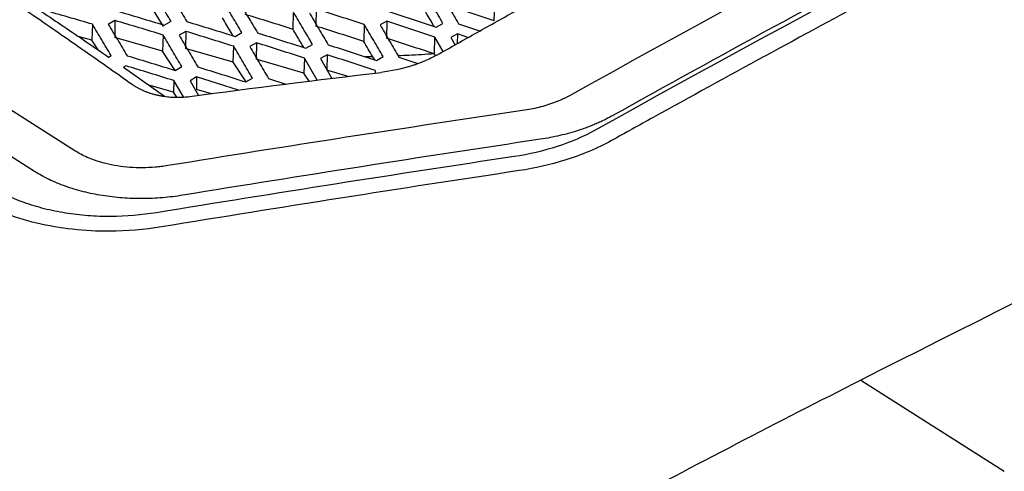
# Model space of a CAD drawing. Header units: millimetres. Extents: x -1263 to 1500, y -1080 to 1468.
# Tile 53 of 166: x 1214 to 1262, y -676 to -653. Entities that reach past the tile are written whole.
import ezdxf

# ---------------------------------------------------------------- set-up
doc = ezdxf.new("R2010")
doc.units = ezdxf.units.MM

msp = doc.modelspace()

# ---------------------------------------------------------------- linework, layer by layer
at = {"color": 7, "linetype": 'Continuous', "lineweight": 25}
for p, q in [((1216.286, -659.719), (1177.283, -634.988)), ((1214.287, -660.739), (1175.265, -635.995)), ((1220.671, -653.575), (1220.089, -652.607)), ((1227.087, -653.716), (1227.117, -652.881)), ((1228.228, -652.713), (1228.215, -653.553)), ((1237.039, -653.297), (1237.07, -652.463)), ((1218.274, -653.28), (1217.944, -653.469)), ((1218.274, -653.28), (1218.26, -654.117)), ((1220.716, -653.507), (1221.048, -653.318)), ((1231.726, -653.314), (1231.394, -653.499)), ((1231.726, -653.314), (1231.713, -654.154)), ((1234.168, -653.603), (1234.5, -653.42)), ((1217.158, -653.465), (1217.129, -654.259)), ((1221.773, -653.818), (1221.443, -654.006)), ((1221.773, -653.818), (1221.759, -654.657)), ((1224.215, -654.062), (1224.546, -653.874)), ((1230.614, -653.476), (1230.584, -654.31)), ((1235.281, -653.448), (1236.367, -653.812)), ((1217.129, -654.259), (1216.448, -654.063)), ((1217.444, -654.737), (1217.129, -654.259)), ((1220.628, -654.799), (1218.26, -654.117)), ((1220.658, -653.996), (1220.628, -654.799)), ((1225.271, -654.382), (1224.942, -654.569)), ((1225.271, -654.382), (1225.258, -655.196)), ((1234.08, -654.932), (1234.111, -654.097)), ((1234.523, -654.813), (1234.111, -654.097)), ((1235.224, -653.942), (1234.894, -654.125)), ((1234.894, -654.125), (1235.108, -654.495)), ((1235.224, -653.942), (1235.216, -654.437)), ((1235.781, -654.13), (1235.224, -653.942)), ((1221.25, -655.744), (1220.628, -654.799)), ((1224.127, -655.338), (1221.759, -654.657)), ((1224.127, -655.338), (1224.156, -654.554)), ((1227.713, -654.643), (1228.043, -654.457)), ((1217.957, -655.085), (1218.084, -655.012)), ((1224.767, -656.311), (1224.127, -655.338)), ((1227.627, -655.878), (1225.258, -655.196)), ((1227.654, -655.139), (1227.627, -655.878)), ((1228.285, -656.229), (1227.654, -655.139)), ((1228.77, -654.974), (1228.441, -655.159)), ((1228.441, -655.159), (1229.014, -656.14)), ((1228.77, -654.974), (1228.757, -655.736)), ((1231.027, -655.072), (1230.677, -655.077)), ((1231.127, -655.223), (1231.027, -655.072)), ((1231.21, -655.25), (1231.539, -655.066)), ((1232.326, -655.091), (1233.27, -655.405)), ((1234.08, -654.932), (1234.077, -654.931)), ((1234.138, -655.021), (1234.08, -654.932)), ((1218.815, -655.516), (1218.689, -655.589)), ((1218.689, -655.589), (1220.731, -657.016)), ((1221.256, -655.746), (1221.583, -655.559)), ((1229.82, -656.042), (1228.757, -655.736)), ((1231.15, -655.751), (1231.145, -655.88)), ((1221.195, -656.247), (1221.173, -656.823)), ((1221.664, -657.052), (1221.195, -656.247)), ((1222.314, -656.071), (1221.989, -656.258)), ((1221.989, -656.258), (1222.413, -656.98)), ((1222.314, -656.071), (1222.304, -656.682)), ((1224.386, -656.725), (1222.314, -656.071)), ((1224.754, -656.318), (1225.08, -656.132)), ((1225.873, -656.149), (1226.723, -656.423)), ((1227.889, -656.277), (1227.627, -655.878)), ((1221.173, -656.823), (1219.954, -656.473)), ((1221.334, -657.068), (1221.173, -656.823)), ((1223.053, -656.897), (1222.304, -656.682)), ((1255.181, -671.063), (1262.285, -675.568))]:
    msp.add_line(p, q, dxfattribs=at)
for points, knots in [([(1378.842, -596.971), (1356.139, -604.012), (1333.188, -612.571), (1287.071, -632.62), (1263.905, -644.11), (1240.772, -656.996)], [0, 0, 0, 0, 0.5, 0.5, 1, 1, 1, 1]), ([(1306.679, -626.039), (1301.373, -628.399), (1296.062, -630.834), (1285.434, -635.859), (1280.116, -638.448), (1264.158, -646.441), (1253.513, -652.072), (1242.873, -657.998)], [0, 0, 0, 0, 0.25, 0.25, 0.5, 0.5, 1, 1, 1, 1]), ([(1308.082, -626.624), (1290.768, -634.277), (1273.392, -642.754), (1252.274, -654.031), (1248.592, -656.033), (1244.22, -658.453), (1243.534, -658.834), (1242.847, -659.216)], [0.7060925, 0.7060925, 0.7060925, 0.7060925, 0.9411624, 0.9411624, 0.9907634, 0.9907634, 1, 1, 1, 1]), ([(1234.2, -654.989), (1234.864, -654.615), (1236.193, -653.868), (1238.186, -652.759), (1240.179, -651.657), (1242.171, -650.564), (1244.164, -649.48), (1246.157, -648.404), (1248.15, -647.336), (1250.142, -646.277), (1252.135, -645.227), (1254.128, -644.185), (1256.12, -643.151), (1258.113, -642.126), (1260.105, -641.11), (1262.098, -640.102), (1264.09, -639.103), (1266.083, -638.111), (1268.075, -637.129), (1270.068, -636.155), (1271.396, -635.512), (1272.06, -635.191)], [0, 0, 0, 0, 0.05265, 0.105293, 0.15793, 0.210563, 0.263191, 0.315817, 0.368439, 0.42106, 0.47368, 0.5263, 0.578921, 0.631543, 0.684167, 0.736794, 0.789424, 0.842059, 0.8947, 0.947347, 1, 1, 1, 1]), ([(1190.064, -638.006), (1190.485, -638.242), (1191.329, -638.714), (1192.594, -639.433), (1193.859, -640.159), (1195.124, -640.894), (1196.388, -641.637), (1197.653, -642.388), (1198.917, -643.148), (1200.181, -643.916), (1201.445, -644.692), (1202.709, -645.477), (1203.972, -646.269), (1205.236, -647.071), (1206.499, -647.88), (1207.762, -648.698), (1209.025, -649.524), (1210.288, -650.358), (1211.55, -651.201), (1212.813, -652.051), (1214.075, -652.911), (1215.337, -653.778), (1216.599, -654.654), (1217.861, -655.538), (1218.702, -656.134), (1219.122, -656.432)], [0, 0, 0, 0, 0.043526, 0.08704, 0.130541, 0.174032, 0.217513, 0.260987, 0.304453, 0.347914, 0.39137, 0.434823, 0.478275, 0.521725, 0.565177, 0.60863, 0.652086, 0.695547, 0.739013, 0.782487, 0.825968, 0.869459, 0.91296, 0.956474, 1, 1, 1, 1]), ([(1221.048, -653.318), (1220.893, -653.059), (1220.584, -652.542), (1220.275, -652.029), (1220.12, -651.773)], [0, 0, 0, 0, 0.500529, 1, 1, 1, 1]), ([(1220.897, -651.781), (1221.052, -652.038), (1221.363, -652.551), (1221.674, -653.069), (1221.829, -653.328)], [0, 0, 0, 0, 0.499468, 1, 1, 1, 1]), ([(1234.5, -653.42), (1234.346, -653.154), (1234.037, -652.623), (1233.729, -652.095), (1233.574, -651.832)], [0, 0, 0, 0, 0.500501, 1, 1, 1, 1]), ([(1234.348, -651.859), (1234.503, -652.123), (1234.814, -652.651), (1235.125, -653.182), (1235.281, -653.448)], [0, 0, 0, 0, 0.499527, 1, 1, 1, 1]), ([(1224.546, -653.874), (1224.391, -653.613), (1224.083, -653.091), (1223.774, -652.572), (1223.619, -652.314)], [0, 0, 0, 0, 0.500557, 1, 1, 1, 1]), ([(1224.396, -652.327), (1224.551, -652.586), (1224.862, -653.105), (1225.173, -653.628), (1225.328, -653.89)], [0, 0, 0, 0, 0.499447, 1, 1, 1, 1]), ([(1214.646, -652.843), (1215.014, -653.089), (1215.75, -653.582), (1216.853, -654.33), (1217.589, -654.833), (1217.957, -655.085)], [0, 0, 0, 0, 0.33311, 0.666441, 1, 1, 1, 1]), ([(1217.158, -653.465), (1216.761, -653.348), (1215.966, -653.114), (1215.171, -652.884), (1214.774, -652.769)], [0, 0, 0, 0, 0.5003866, 1, 1, 1, 1]), ([(1218.33, -652.793), (1218.728, -652.911), (1219.523, -653.147), (1220.318, -653.387), (1220.716, -653.507)], [0, 0, 0, 0, 0.499575, 1, 1, 1, 1]), ([(1228.043, -654.457), (1227.889, -654.193), (1227.58, -653.666), (1227.272, -653.143), (1227.117, -652.881)], [0, 0, 0, 0, 0.50055, 1, 1, 1, 1]), ([(1227.895, -652.9), (1228.05, -653.162), (1228.361, -653.686), (1228.672, -654.213), (1228.827, -654.478)], [0, 0, 0, 0, 0.499458, 1, 1, 1, 1]), ([(1230.614, -653.476), (1230.217, -653.347), (1229.421, -653.091), (1228.626, -652.839), (1228.228, -652.713)], [0, 0, 0, 0, 0.5004142, 1, 1, 1, 1]), ([(1231.782, -652.825), (1232.18, -652.954), (1232.975, -653.211), (1233.77, -653.472), (1234.168, -653.603)], [0, 0, 0, 0, 0.499624, 1, 1, 1, 1]), ([(1234.073, -653.572), (1234.031, -653.501), (1233.855, -653.197), (1233.679, -652.896), (1233.544, -652.666)], [0, 0, 0, 0, 0.235398, 1, 1, 1, 1]), ([(1220.658, -653.996), (1220.26, -653.876), (1219.466, -653.635), (1218.671, -653.398), (1218.274, -653.28)], [0, 0, 0, 0, 0.500427, 1, 1, 1, 1]), ([(1221.829, -653.328), (1222.227, -653.45), (1223.022, -653.692), (1223.817, -653.938), (1224.215, -654.062)], [0, 0, 0, 0, 0.499558, 1, 1, 1, 1]), ([(1224.113, -654.031), (1224.073, -653.963), (1223.899, -653.667), (1223.724, -653.374), (1223.589, -653.148)], [0, 0, 0, 0, 0.2287205, 1, 1, 1, 1]), ([(1234.111, -654.097), (1233.713, -653.965), (1232.918, -653.702), (1232.124, -653.443), (1231.726, -653.314)], [0, 0, 0, 0, 0.500348, 1, 1, 1, 1]), ([(1218.084, -655.012), (1217.93, -654.753), (1217.621, -654.235), (1217.313, -653.722), (1217.158, -653.465)], [0, 0, 0, 0, 0.500517, 1, 1, 1, 1]), ([(1217.944, -653.469), (1218.099, -653.726), (1218.409, -654.241), (1218.719, -654.759), (1218.875, -655.019)], [0, 0, 0, 0, 0.499479, 1, 1, 1, 1]), ([(1224.156, -654.554), (1223.759, -654.43), (1222.964, -654.183), (1222.17, -653.939), (1221.773, -653.818)], [0, 0, 0, 0, 0.500438, 1, 1, 1, 1]), ([(1225.328, -653.89), (1225.726, -654.014), (1226.52, -654.263), (1227.315, -654.516), (1227.713, -654.643)], [0, 0, 0, 0, 0.499573, 1, 1, 1, 1]), ([(1227.614, -654.612), (1227.556, -654.513), (1227.38, -654.213), (1227.204, -653.915), (1227.087, -653.716)], [0, 0, 0, 0, 0.330535, 1, 1, 1, 1]), ([(1231.539, -655.066), (1231.385, -654.8), (1231.077, -654.268), (1230.768, -653.74), (1230.614, -653.476)], [0, 0, 0, 0, 0.500505, 1, 1, 1, 1]), ([(1231.394, -653.499), (1231.55, -653.764), (1231.86, -654.292), (1232.171, -654.825), (1232.326, -655.091)], [0, 0, 0, 0, 0.499523, 1, 1, 1, 1]), ([(1221.583, -655.559), (1221.429, -655.297), (1221.12, -654.775), (1220.812, -654.256), (1220.658, -653.996)], [0, 0, 0, 0, 0.500548, 1, 1, 1, 1]), ([(1221.443, -654.006), (1221.598, -654.266), (1221.908, -654.785), (1222.218, -655.309), (1222.374, -655.571)], [0, 0, 0, 0, 0.499455, 1, 1, 1, 1]), ([(1227.654, -655.139), (1227.256, -655.012), (1226.462, -654.758), (1225.668, -654.507), (1225.271, -654.382)], [0, 0, 0, 0, 0.50042, 1, 1, 1, 1]), ([(1225.08, -656.132), (1224.926, -655.868), (1224.618, -655.34), (1224.31, -654.816), (1224.156, -654.554)], [0, 0, 0, 0, 0.500544, 1, 1, 1, 1]), ([(1224.942, -654.569), (1225.097, -654.831), (1225.407, -655.356), (1225.717, -655.884), (1225.873, -656.149)], [0, 0, 0, 0, 0.499462, 1, 1, 1, 1]), ([(1228.827, -654.478), (1229.224, -654.605), (1230.019, -654.861), (1230.813, -655.12), (1231.21, -655.25)], [0, 0, 0, 0, 0.499622, 1, 1, 1, 1]), ([(1218.875, -655.019), (1219.271, -655.139), (1220.065, -655.379), (1220.859, -655.624), (1221.256, -655.746)], [0, 0, 0, 0, 0.499545, 1, 1, 1, 1]), ([(1231.15, -655.751), (1230.753, -655.62), (1229.96, -655.359), (1229.166, -655.102), (1228.77, -654.974)], [0, 0, 0, 0, 0.50035, 1, 1, 1, 1]), ([(1234.077, -654.931), (1233.656, -654.958), (1233.061, -654.996), (1232.464, -655.02), (1232.288, -655.027)], [0, 0, 0, 0, 0.706675, 1, 1, 1, 1]), ([(1233.584, -655.291), (1233.53, -655.313), (1233.422, -655.358), (1233.254, -655.421), (1233.084, -655.481), (1232.968, -655.518), (1232.91, -655.537)], [0, 0, 0, 0, 0.250173, 0.50005, 0.749902, 1, 1, 1, 1]), ([(1221.195, -656.247), (1220.798, -656.124), (1220.005, -655.878), (1219.211, -655.637), (1218.815, -655.516)], [0, 0, 0, 0, 0.500452, 1, 1, 1, 1]), ([(1222.374, -655.571), (1222.77, -655.694), (1223.564, -655.941), (1224.357, -656.192), (1224.754, -656.318)], [0, 0, 0, 0, 0.499562, 1, 1, 1, 1]), ([(1219.122, -656.432), (1219.162, -656.459), (1219.241, -656.513), (1219.367, -656.589), (1219.499, -656.659), (1219.636, -656.724), (1219.779, -656.784), (1219.926, -656.839), (1220.077, -656.888), (1220.23, -656.932), (1220.386, -656.969), (1220.544, -657.001), (1220.704, -657.028), (1220.866, -657.048), (1221.028, -657.063), (1221.189, -657.073), (1221.349, -657.076), (1221.509, -657.075), (1221.667, -657.067), (1221.825, -657.055), (1221.928, -657.042), (1221.98, -657.036)], [0, 0, 0, 0, 0.055359, 0.110097, 0.164402, 0.218453, 0.272442, 0.326491, 0.380196, 0.433324, 0.486033, 0.538551, 0.591044, 0.643367, 0.695362, 0.746878, 0.797881, 0.84855, 0.899031, 0.949467, 1, 1, 1, 1]), ([(1240.772, -656.996), (1240.721, -657.023), (1240.618, -657.079), (1240.455, -657.158), (1240.286, -657.234), (1240.109, -657.306), (1239.926, -657.374), (1239.674, -657.46), (1239.353, -657.554), (1238.959, -657.648), (1238.69, -657.693), (1238.556, -657.715)], [0, 0, 0, 0, 0.081636, 0.163798, 0.246654, 0.330365, 0.415089, 0.500978, 0.670784, 0.836702, 1, 1, 1, 1]), ([(1242.873, -657.998), (1242.801, -658.038), (1242.657, -658.116), (1242.433, -658.228), (1242.203, -658.335), (1241.966, -658.437), (1241.723, -658.533), (1241.474, -658.625), (1241.156, -658.733), (1240.765, -658.851), (1240.295, -658.971), (1239.815, -659.074), (1239.487, -659.126), (1239.323, -659.153)], [0, 0, 0, 0, 0.071676, 0.143106, 0.214391, 0.285631, 0.356926, 0.428376, 0.500082, 0.625319, 0.750026, 0.87474, 1, 1, 1, 1]), ([(1242.039, -658.703), (1241.474, -659.017), (1240.842, -659.286), (1239.486, -659.727), (1238.775, -659.896), (1238.028, -660.008)], [0, 0, 0, 0, 0.5, 0.5, 1, 1, 1, 1]), ([(1242.847, -659.216), (1242.153, -659.603), (1241.371, -659.931), (1239.819, -660.413), (1239.064, -660.585), (1238.285, -660.702)], [0.68881422, 0.68881422, 0.68881422, 0.68881422, 0.69816023, 0.69816023, 0.70609252, 0.70609252, 0.70609252, 0.70609252]), ([(1220.895, -660.454), (1220.783, -660.47), (1220.576, -660.5), (1220.159, -660.547), (1219.64, -660.569), (1219.011, -660.547), (1218.395, -660.477), (1217.804, -660.357), (1217.308, -660.208), (1216.903, -660.048), (1216.578, -659.894), (1216.383, -659.778), (1216.286, -659.719)], [0, 0, 0, 0, 0.067787, 0.125109, 0.249298, 0.374889, 0.499533, 0.62409, 0.749528, 0.833596, 0.916868, 1, 1, 1, 1]), ([(1238.285, -660.702), (1232.38, -661.591), (1226.476, -662.52), (1220.573, -663.486), (1220.573, -663.486), (1220.573, -663.486)], [0.62868786, 0.62868786, 0.62868786, 0.62868786, 0.68881409, 0.68881409, 0.68881422, 0.68881422, 0.68881422, 0.68881422]), ([(1221.632, -661.919), (1221.467, -661.944), (1221.137, -661.994), (1220.471, -662.062), (1219.632, -662.099), (1218.629, -662.064), (1217.646, -661.949), (1216.701, -661.757), (1215.961, -661.532), (1215.406, -661.319), (1215.008, -661.141), (1214.632, -660.95), (1214.402, -660.809), (1214.287, -660.739)], [0, 0, 0, 0, 0.062825, 0.125169, 0.249421, 0.374036, 0.499631, 0.624994, 0.749727, 0.812926, 0.875526, 0.937793, 1, 1, 1, 1]), ([(1220.329, -662.783), (1219.58, -662.897), (1218.827, -662.965), (1217.692, -662.974), (1217.31, -662.961), (1216.56, -662.903), (1216.193, -662.86), (1215.474, -662.743), (1215.122, -662.671), (1214.434, -662.496), (1214.097, -662.395), (1213.137, -662.054), (1212.555, -661.779), (1212.038, -661.451)], [0, 0, 0, 0, 0.25, 0.25, 0.375, 0.375, 0.5, 0.5, 0.625, 0.625, 0.75, 0.75, 1, 1, 1, 1]), ([(1220.573, -663.486), (1219.725, -663.625), (1218.869, -663.698), (1216.779, -663.707), (1214.202, -663.417), (1212.07, -662.558), (1211.151, -661.975)], [0.59412739, 0.59412739, 0.59412739, 0.59412739, 0.60276741, 0.60276741, 0.61517386, 0.62868786, 0.62868786, 0.62868786, 0.62868786])]:
    msp.add_open_spline(points, degree=3, knots=knots, dxfattribs=at)
for points in [[(1307.273, -626.111), (1285.553, -635.712), (1263.749, -646.61), (1242.039, -658.703)], [(1237.039, -653.297), (1236.249, -653.033), (1235.459, -652.772), (1234.669, -652.514)], [(1227.087, -653.716), (1226.297, -653.467), (1225.506, -653.221), (1224.716, -652.978)], [(1230.584, -654.31), (1229.794, -654.055), (1229.004, -653.803), (1228.215, -653.553)], [(1231.027, -655.072), (1230.879, -654.817), (1230.732, -654.564), (1230.584, -654.31)], [(1234.077, -654.931), (1233.289, -654.67), (1232.501, -654.411), (1231.713, -654.154)], [(1234.2, -654.989), (1234.006, -655.098), (1233.8, -655.199), (1233.584, -655.291)], [(1221.98, -657.036), (1225.134, -656.615), (1228.288, -656.218), (1231.441, -655.844)], [(1232.91, -655.537), (1232.443, -655.681), (1231.954, -655.783), (1231.441, -655.844)], [(1285.955, -656.037), (1275.704, -660.845), (1265.444, -665.855), (1255.181, -671.063)], [(1238.556, -657.715), (1232.667, -658.588), (1226.779, -659.502), (1220.895, -660.454)], [(1239.323, -659.153), (1233.424, -660.035), (1227.527, -660.957), (1221.632, -661.919)], [(1238.028, -660.008), (1232.127, -660.894), (1226.227, -661.819), (1220.329, -662.783)], [(1255.181, -671.063), (1251.081, -673.143), (1246.981, -675.269), (1242.881, -677.442)]]:
    msp.add_open_spline(points, degree=3, dxfattribs=at)

doc.saveas('drawing.dxf')
